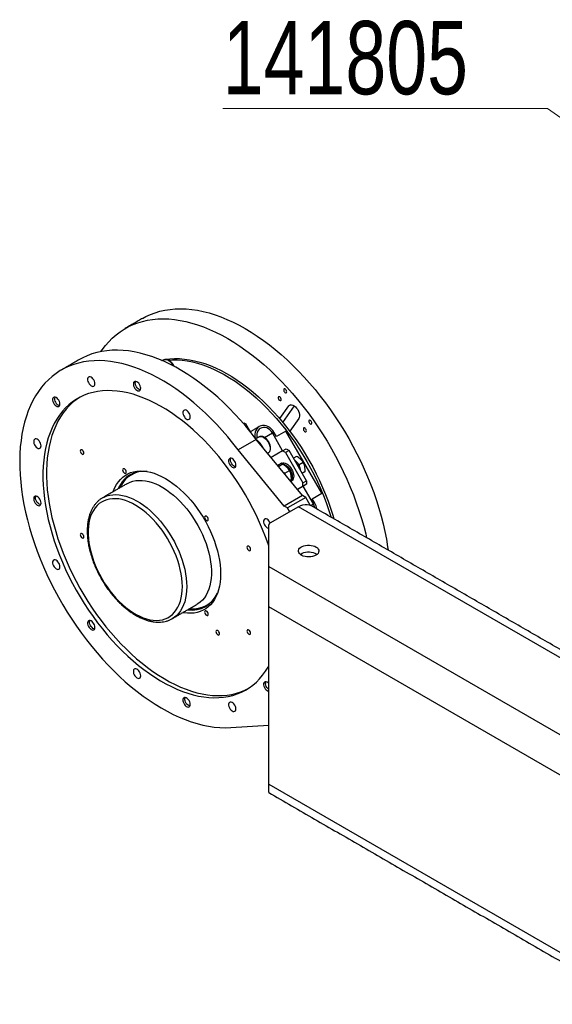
# Model space of a CAD drawing. Header units: millimetres. Extents: x 36 to 588, y 6 to 414.
# Tile 15 of 61: x 358 to 393, y 145 to 209. Entities that reach past the tile are written whole.
import ezdxf

# ---------------------------------------------------------------- set-up
doc = ezdxf.new("R2010")
doc.units = ezdxf.units.MM
doc.styles.add('SLDTEXTSTYLE1', font='TXT', dxfattribs={"width": 0.75})

# ---------------------------------------------------------------- blocks, each defined once
blk = doc.blocks.new('SW_NOTE_5')
at = {"color": 0, "linetype": 'Continuous', "lineweight": 0}
for p, q in [((-0.004, 0.445), (21.112, 0.445)), ((21.112, 0.445), (-0.004, 0.445)), ((-0.004, 0.445), (21.112, 0.445)), ((21.112, 0.445), (-0.004, 0.445)), ((-0.004, 0.445), (21.112, 0.445)), ((21.112, 0.445), (-0.004, 0.445))]:
    blk.add_line(p, q, dxfattribs=at)
at = {"color": 0, "linetype": 'Continuous', "lineweight": 0, "insert": (0, 6.139), "char_height": 4.7625, "attachment_point": 1, "style": 'SLDTEXTSTYLE1'}
blk.add_mtext('141805', dxfattribs=at)

msp = doc.modelspace()

# ---------------------------------------------------------------- linework, layer by layer
at = {"color": 7, "linetype": 'Continuous', "lineweight": 0}
msp.add_line((425.5806937, 179.7221584), (392.4578667, 202.9672705), dxfattribs=at)
at = {"color": 7, "linetype": 'Continuous', "lineweight": 30}
for p, q in [((375.7689137, 183.722577), (375.6308238, 183.6428594)), ((375.0485613, 182.8144043), (375.6308238, 183.6428594)), ((375.2544279, 182.5692217), (376.0068446, 183.6397756)), ((372.6654325, 182.5210606), (372.7153565, 182.5498812)), ((372.7153565, 182.5498812), (372.8486898, 182.4729095)), ((372.8486898, 182.4729095), (372.7541245, 182.4183181)), ((373.1674913, 181.9207292), (372.8486898, 182.4729095)), ((376.284021, 182.8302882), (375.7017585, 182.0018331)), ((374.0576077, 181.5926589), (374.5691131, 181.8880407)), ((375.2356796, 180.7335138), (374.5691131, 181.8880407)), ((374.8300607, 181.6537928), (374.663394, 181.9424679)), ((375.4428866, 182.0075696), (374.8300607, 181.6537928)), ((377.7762199, 177.9661178), (375.4428866, 182.0075696)), ((373.5214386, 181.4686569), (372.3429273, 180.7883168)), ((376.5231078, 177.8144748), (373.5214386, 181.4686569)), ((375.3445965, 177.1341347), (372.3429273, 180.7883168)), ((375.2198911, 180.7243993), (374.4825572, 180.2986071)), ((375.2198911, 180.7243993), (375.4555934, 180.8604673)), ((375.4198911, 180.6089418), (375.2198911, 180.7243993)), ((375.6555934, 180.7450098), (375.4198911, 180.6089418)), ((375.4198911, 180.6089418), (376.5532245, 178.6459509)), ((375.4555934, 180.8604673), (375.6555934, 180.7450098)), ((376.7889267, 178.7820189), (375.6555934, 180.7450098)), ((374.9757687, 179.6981796), (375.2367376, 179.8488338)), ((376.1324062, 180.3658922), (375.9389541, 180.2542147)), ((376.2670777, 179.8433847), (376.3039837, 179.8106599)), ((376.5793221, 179.9696094), (376.3039837, 179.8106599)), ((375.378107, 179.2761627), (375.6836535, 179.452551)), ((376.3039837, 179.8106599), (376.3138728, 179.7623326)), ((376.6990729, 179.3843968), (376.5056207, 179.2727192)), ((375.7049415, 178.8104969), (375.8034043, 178.8673383)), ((376.7889267, 178.5510663), (376.1982424, 178.2099606)), ((376.5532245, 178.6459509), (376.7889267, 178.7820189)), ((376.5532245, 178.4149982), (376.5532245, 178.6459509)), ((376.7889267, 178.5510663), (376.5532245, 178.4149982)), ((376.7889267, 178.7820189), (376.7889267, 178.5510663)), ((376.5532245, 178.4149982), (376.1982178, 178.2099906)), ((377.2357798, 177.2692386), (376.5690308, 178.4240817)), ((377.163394, 177.6123409), (377.7762199, 177.9661178)), ((377.1634438, 177.6122547), (377.7762199, 177.9661178)), ((376.5231078, 177.8144748), (375.3445965, 177.1341347)), ((376.7352399, 177.6920136), (375.5567286, 177.0116735)), ((376.7352399, 177.6920136), (376.5231078, 177.8144748)), ((377.0180826, 177.2021157), (376.7352399, 177.6920136)), ((377.0660391, 177.1712175), (377.2357798, 177.2692386)), ((377.3300607, 177.3236658), (377.163394, 177.6123409)), ((376.2638353, 177.0933143), (374.4091817, 176.0226455)), ((375.5567286, 177.0116735), (375.3445965, 177.1341347)), ((375.6981384, 176.7667444), (375.5567286, 177.0116735)), ((396.9129945, 165.1728085), (376.2638353, 177.0933143)), ((377.0180826, 177.2021157), (377.0121668, 177.1987006)), ((377.0180826, 177.1960484), (377.0180826, 177.2021157)), ((374.3310768, 173.201769), (374.3310768, 175.9137911)), ((374.3310768, 170.5890507), (374.3310768, 173.201769)), ((374.3310768, 173.201769), (398.6791203, 159.1459427)), ((397.8305922, 157.0230693), (374.3310768, 170.5890507)), ((374.3310768, 159.0486072), (374.3310768, 170.5890507)), ((371.8572725, 162.7389113), (374.3310768, 162.8942858)), ((374.3310768, 159.0486072), (397.8305922, 145.4826258)), ((374.3310768, 158.5073894), (374.3310768, 159.0486072))]:
    msp.add_line(p, q, dxfattribs=at)
at = {"color": 7, "linetype": 'Continuous', "lineweight": 30, "flags": 128}
for points in [[(366.1328872, 189.3334293), (366.3450401, 189.448345), (366.6385036, 189.5840618), (366.9427747, 189.699081), (367.2573196, 189.7932007), (367.5815866, 189.866256), (367.9150066, 189.9181185), (368.2569949, 189.9486974), (368.6069514, 189.957939), (368.9642623, 189.9458271), (369.3283005, 189.9123829), (369.6984276, 189.8576651), (370.0739942, 189.7817697), (370.4543414, 189.6848298), (370.8388019, 189.5670156), (371.2267013, 189.4285336), (371.6173591, 189.2696269), (372.0100898, 189.0905741), (372.4042047, 188.8916895), (372.7990121, 188.673322), (373.1938196, 188.4358546), (373.5879344, 188.1797039), (373.9806652, 187.9053193), (374.3713229, 187.6131822), (374.7592223, 187.303805), (375.1436829, 186.9777306), (375.52403, 186.635531), (375.8995966, 186.2778065), (376.2697237, 185.9051846), (376.633762, 185.5183192), (376.9910728, 185.1178888), (377.3410293, 184.704596), (377.6830176, 184.2791658), (378.0164377, 183.8423446), (378.3407046, 183.3948987), (378.6552495, 182.9376131), (378.9595206, 182.47129), (379.2529841, 181.9967476), (379.5351251, 181.5148182), (379.8054487, 181.0263474), (380.0634806, 180.5321921), (380.3087682, 180.0332193), (380.5408811, 179.5303043), (380.7594121, 179.0243293), (380.9639779, 178.5161821), (381.1542196, 178.0067542), (381.3298034, 177.4969391), (381.4904213, 176.9876313), (381.6357915, 176.4797244), (381.7656589, 175.9741093), (381.8797959, 175.4716731), (381.978002, 174.9732971), (382.0601051, 174.4798558), (382.0902287, 174.2708145)], [(363.4214542, 187.1712288), (363.5026755, 187.2901245), (363.7072412, 187.5620851), (363.9257723, 187.8157494), (364.1578852, 188.0506726), (364.4031727, 188.2664424), (364.6612047, 188.4626804), (364.9315282, 188.6390422), (365.2136693, 188.7952185), (365.5071327, 188.9309353), (365.8114038, 189.0459545), (366.1259488, 189.1400742), (366.4502157, 189.2131295), (366.7836358, 189.264992), (367.1256241, 189.295571), (367.4755806, 189.3048126), (367.8328914, 189.2927006), (368.1969297, 189.2592564), (368.5670568, 189.2045386), (368.9426233, 189.1286432), (369.3229705, 189.0317034), (369.707431, 188.9138891), (370.0953304, 188.7754071), (370.4859882, 188.6165004), (370.878719, 188.4374476), (371.2728338, 188.238563), (371.6676413, 188.0201955), (372.0624487, 187.7827281), (372.4565635, 187.5265774), (372.8492943, 187.2521928), (373.2399521, 186.9600557), (373.6278515, 186.6506785), (374.012312, 186.3246041), (374.3926592, 185.9824045), (374.7682257, 185.62468), (375.1383528, 185.2520581), (375.5023911, 184.8651927), (375.8597019, 184.4647623), (376.2096585, 184.0514695), (376.5516467, 183.6260393), (376.8850668, 183.1892181), (377.2093338, 182.7417723), (377.5238787, 182.2844866), (377.8281498, 181.8181636), (378.1216133, 181.3436211), (378.4037543, 180.8616917), (378.6740779, 180.3732209), (378.9321098, 179.8790656), (379.1773973, 179.3800928), (379.4095103, 178.8771778), (379.6280413, 178.3712028), (379.8326071, 177.8630556), (380.0228487, 177.3536277), (380.1984325, 176.8438126), (380.3590504, 176.3345049), (380.5044206, 175.8265979), (380.6342881, 175.3209828), (380.6912647, 175.0784193)], [(373.5214386, 181.4686569), (373.1852798, 181.8985995), (372.8407313, 182.3166492), (372.4884175, 182.7220483), (372.128977, 183.114062), (371.7630612, 183.4919799), (371.3913335, 183.8551168), (371.0144674, 184.2028147), (370.6331461, 184.5344434), (370.2480607, 184.8494018), (369.8599092, 185.1471191), (369.4693951, 185.4270556), (369.0772261, 185.6887039), (368.6841131, 185.93159), (368.2907686, 186.1552734), (367.8979054, 186.3593488), (367.5062358, 186.5434464), (367.1164694, 186.7072324), (366.7293128, 186.85041), (366.3454678, 186.9727197), (365.9656299, 187.0739398), (365.5904877, 187.1538868), (365.220721, 187.2124159), (364.8570001, 187.249421), (364.4999842, 187.2648349), (364.1503204, 187.2586298), (363.8086424, 187.2308169), (363.4755695, 187.1814466), (363.1517054, 187.1106084), (362.8376372, 187.0184307), (362.5339339, 186.9050805), (362.2411462, 186.7707633), (362.023569, 186.6532586)], [(372.3429273, 180.7883168), (372.0067685, 181.2182595), (371.66222, 181.6363092), (371.3099062, 182.0417082), (370.9504657, 182.433722), (370.5845499, 182.8116398), (370.2128222, 183.1747767), (369.8359561, 183.5224746), (369.4546348, 183.8541033), (369.0695494, 184.1690617), (368.6813979, 184.466779), (368.2908838, 184.7467155), (367.8987148, 185.0083639), (367.5056018, 185.2512499), (367.1122573, 185.4749333), (366.7193941, 185.6790088), (366.3277245, 185.8631063), (365.9379581, 186.0268923), (365.5508015, 186.1700699), (365.1669565, 186.2923796), (364.7871186, 186.3935997), (364.4119764, 186.4735467), (364.0422097, 186.5320758), (363.6784888, 186.5690809), (363.3214729, 186.5844948), (362.9718091, 186.5782897), (362.6301311, 186.5504768), (362.2970582, 186.5011065), (361.9731941, 186.4302683), (361.6591259, 186.3380906), (361.3554226, 186.2247404), (361.0626349, 186.0904232), (360.7812933, 185.9353825), (360.5119077, 185.7598992), (360.2549666, 185.5642915), (360.0109354, 185.3489137), (359.7802566, 185.1141564), (359.5633482, 184.860445), (359.3606033, 184.5882393), (359.1723895, 184.2980328), (358.9990479, 183.9903513), (358.8408926, 183.6657526), (358.6982103, 183.324825), (358.5712596, 182.9681863), (358.4602706, 182.5964831), (358.3654445, 182.210389), (358.2869531, 181.8106038), (358.2249387, 181.3978521), (358.1795137, 180.9728819), (358.1507604, 180.5364636), (358.1387309, 180.0893881), (358.1434471, 179.6324658), (358.1649004, 179.1665247), (358.2030519, 178.6924095), (358.2578325, 178.2109794), (358.3291428, 177.7231069), (358.4168537, 177.2296765), (358.5208061, 176.7315823), (358.6408117, 176.2297271), (358.7766529, 175.7250207), (358.9280835, 175.2183776), (359.0948291, 174.7107163), (359.2765874, 174.2029567), (359.4730291, 173.6960193), (359.683798, 173.1908228), (359.9085122, 172.6882829), (360.1467643, 172.1893104), (360.3981226, 171.6948097), (360.6621314, 171.2056771), (360.9383123, 170.722799), (361.2261647, 170.2470508), (361.5251669, 169.7792946), (361.8347769, 169.3203783), (362.1544335, 168.8711337), (362.4835575, 168.4323749), (362.8215522, 168.0048973), (363.1678051, 167.5894756), (363.5216886, 167.1868627), (363.8825613, 166.7977884), (364.2497691, 166.4229578), (364.6226465, 166.0630504), (365.0005176, 165.7187185), (365.3826976, 165.3905861), (365.7684938, 165.079248), (366.1572069, 164.7852684), (366.5481324, 164.5091802), (366.9405617, 164.2514838), (367.3337836, 164.0126463), (367.7270855, 163.7931006), (368.1197543, 163.5932445), (368.5110785, 163.4134403), (368.9003488, 163.2540139), (369.2868596, 163.1152542), (369.6699104, 162.9974128), (370.048807, 162.9007032), (370.4228625, 162.8253007), (370.791399, 162.771342), (371.1537486, 162.7389249), (371.5092546, 162.7281081), (371.8572725, 162.7389113)], [(367.36642, 186.6044424), (367.6067584, 186.6548787), (367.9048193, 186.696256), (368.2112765, 186.7162939), (368.5254463, 186.7149477), (368.8466275, 186.6922204), (369.1741035, 186.6481627), (369.5071435, 186.5828729), (369.8450045, 186.4964967), (370.1869325, 186.3892269), (370.5321645, 186.2613027), (370.8799302, 186.1130097), (371.2294536, 185.9446788), (371.5799548, 185.7566855), (371.9306517, 185.5494494), (372.2807616, 185.3234329), (372.6295035, 185.0791402), (372.976099, 184.8171166), (373.3197749, 184.5379467), (373.6597642, 184.2422534), (373.9953083, 183.9306966), (374.3256585, 183.6039714), (374.6500776, 183.2628069), (374.9678418, 182.9079644), (375.2782418, 182.5402356), (375.5805853, 182.1604412), (375.8741974, 181.7694285), (376.158423, 181.3680701), (376.432628, 180.9572616), (376.6962004, 180.5379196), (376.9485521, 180.1109798), (377.1891201, 179.677395), (377.4173674, 179.2381327), (377.6327849, 178.7941729), (377.8348918, 178.3465064), (378.0232372, 177.896132), (378.1974007, 177.4440547), (378.3569938, 176.9912833), (378.5016604, 176.5388281), (378.5714005, 176.3021908)], [(367.509653, 186.6268836), (367.5173247, 186.6310914), (367.5852082, 186.652581), (367.6622795, 186.6517448), (367.7453833, 186.6286171), (367.8311173, 186.5841448), (367.9159715, 186.5201485), (367.9964721, 186.4392483), (368.0693232, 186.3447562), (368.1315425, 186.2405407), (368.1317018, 186.2402342)], [(367.816647, 186.6196824), (368.0698552, 186.6346531), (368.3840249, 186.6333069), (368.7052061, 186.6105796), (369.0326821, 186.5665219), (369.3657222, 186.5012321), (369.7035832, 186.4148559), (370.0455111, 186.3075861), (370.3907432, 186.1796619), (370.7385089, 186.0313689), (371.0880323, 185.863038), (371.4385335, 185.6750447), (371.7892303, 185.4678086), (372.1393403, 185.2417921), (372.4880821, 184.9974994), (372.8346777, 184.7354758), (373.1783536, 184.4563059), (373.5183429, 184.1606126), (373.853887, 183.8490558), (374.1842372, 183.5223306), (374.5086563, 183.1811661), (374.8264204, 182.8263236), (375.1368205, 182.4585948), (375.4391639, 182.0788003), (375.732776, 181.6877877), (376.0170017, 181.2864293), (376.2912066, 180.8756207), (376.554779, 180.4562788), (376.8071307, 180.029339), (377.0476987, 179.5957542), (377.2759461, 179.1564919), (377.4913635, 178.7125321), (377.6934705, 178.2648655), (377.8818158, 177.8144912), (378.0559794, 177.3624139), (378.2155725, 176.9096425), (378.360239, 176.4571873), (378.3723381, 176.4171071)], [(363.0350558, 185.0844311), (363.0261406, 185.1644798), (363.0000559, 185.2488851), (362.9587364, 185.3313869), (362.9052467, 185.4058665), (362.8435537, 185.4668001), (362.7782329, 185.5096685), (362.714129, 185.5312924), (362.6559962, 185.530068), (362.6081459, 185.5060861), (362.574127, 185.4611253), (362.5564625, 185.3985203), (362.5564625, 185.3229141), (362.574127, 185.239914), (362.6081459, 185.1556759), (362.6559962, 185.0764473), (362.714129, 185.0081041), (362.7782329, 184.9557151), (362.8435537, 184.9231658), (362.9052467, 184.9128702), (362.9587364, 184.9255919), (363.0000559, 184.9603872), (363.0261406, 185.0146758), (363.0350558, 185.0844311)], [(366.0088634, 184.7901158), (365.9999481, 184.8701645), (365.9738634, 184.9545698), (365.932544, 185.0370716), (365.8790542, 185.1115512), (365.8173612, 185.1724848), (365.7520405, 185.2153532), (365.6879366, 185.2369771), (365.6298037, 185.2357527), (365.5819534, 185.2117708), (365.5479345, 185.16681), (365.53027, 185.104205), (365.53027, 185.0285988), (365.5479345, 184.9455987), (365.5819534, 184.8613606), (365.6298037, 184.782132), (365.6879366, 184.7137888), (365.7520405, 184.6613999), (365.8173612, 184.6288506), (365.8790542, 184.6185549), (365.932544, 184.6312766), (365.9738634, 184.666072), (365.9999481, 184.7203605), (366.0088634, 184.7901158)], [(365.6505959, 185.1330072), (365.6593364, 185.2013948), (365.6745262, 185.2386878)], [(365.989744, 184.6926553), (365.9652301, 184.694908), (365.9023831, 184.7161079), (365.8383432, 184.7581357), (365.7778598, 184.8178745), (365.7254189, 184.8908937), (365.6849096, 184.9717779), (365.6593364, 185.0545281), (365.6505959, 185.1330072)], [(374.3310768, 174.5451725), (374.2865646, 174.674897), (374.1176552, 175.1392426), (373.9341489, 175.6025428), (373.7364432, 176.0637942), (373.5249661, 176.5219978), (373.3001759, 176.9761613), (373.0625592, 177.425301), (372.8126307, 177.8684442), (372.5509317, 178.3046311), (372.278029, 178.7329171), (371.9945136, 179.1523745), (371.7009996, 179.5620951), (371.3981226, 179.9611913), (371.0865386, 180.3487988), (370.7669224, 180.7240781), (370.4399663, 181.0862166), (370.1063784, 181.4344298), (369.7668811, 181.7679636), (369.4222097, 182.0860957), (369.0731107, 182.388137), (368.7203401, 182.6734334), (368.3646621, 182.9413671), (368.0068468, 183.1913576), (367.6476693, 183.4228637), (367.2879075, 183.6353838), (366.9283405, 183.8284578), (366.569747, 184.0016675), (366.2129037, 184.1546378), (365.8585835, 184.2870373), (365.5075537, 184.3985792), (365.1605745, 184.4890222), (364.8183975, 184.5581701), (364.4817638, 184.6058734), (364.1514023, 184.6320286), (363.8280286, 184.6365791), (363.5123431, 184.6195152), (363.2050294, 184.5808736), (362.9067531, 184.5207382), (362.6181602, 184.4392391), (362.3398758, 184.3365529), (362.0725026, 184.212902), (361.8166196, 184.0685541), (361.572781, 183.9038219), (361.3415148, 183.7190622), (361.1233221, 183.5146751), (360.9186753, 183.2911032), (360.7280177, 183.0488308), (360.5517621, 182.7883826), (360.3902904, 182.5103227), (360.2439522, 182.2152532), (360.1130644, 181.9038133), (359.9979105, 181.5766774), (359.89874, 181.234554), (359.8157676, 180.8781841), (359.749173, 180.5083395), (359.6991005, 180.1258213), (359.6656584, 179.7314578), (359.6489192, 179.3261032), (359.6489192, 178.9106354), (359.6656584, 178.4859542), (359.6991005, 178.0529793), (359.749173, 177.6126485), (359.8157676, 177.1659155), (359.89874, 176.7137477), (359.9979105, 176.2571245), (360.1130644, 175.7970348), (360.2439522, 175.334475), (360.3902904, 174.870447), (360.5517621, 174.4059558), (360.7280177, 173.9420073), (360.9186753, 173.4796063), (361.1233221, 173.0197543), (361.3415148, 172.5634472), (361.572781, 172.1116733), (361.8166196, 171.665411), (362.0725026, 171.2256269), (362.3398758, 170.7932734), (362.6181602, 170.3692868), (362.9067531, 169.9545856), (363.2050294, 169.5500677), (363.5123431, 169.1566093), (363.8280286, 168.7750625), (364.1514023, 168.4062538), (364.4817638, 168.0509818), (364.8183975, 167.7100159), (365.1605745, 167.3840947), (365.5075537, 167.0739241), (365.8585835, 166.7801756), (366.2129037, 166.5034857), (366.569747, 166.2444535), (366.9283405, 166.00364), (367.2879075, 165.7815667), (367.6476693, 165.5787147), (368.0068468, 165.3955233), (368.3646621, 165.2323891), (368.7203401, 165.0896656), (369.0731107, 164.9676619), (369.4222097, 164.8666421), (369.7668811, 164.786825), (370.1063784, 164.7283836), (370.4399663, 164.6914443), (370.7669224, 164.6760873), (371.0865386, 164.6823457), (371.3981226, 164.710206), (371.7009996, 164.7596079), (371.9945136, 164.8304443), (372.278029, 164.9225619), (372.5509317, 165.0357611), (372.8126307, 165.1697968), (373.0625592, 165.3243787), (373.3001759, 165.499172), (373.5249661, 165.6937981), (373.7364432, 165.9078355), (373.9341489, 166.1408207), (374.1176552, 166.3922491), (374.2865646, 166.6615761), (374.3310768, 166.7399079)], [(375.4859304, 184.514536), (375.4983463, 184.5496052), (375.4958201, 184.5955718), (375.4787363, 184.645438), (375.4496958, 184.691612), (375.4131197, 184.7270643), (375.3745765, 184.7463976), (375.339934, 184.7466686), (375.3144662, 184.727836), (375.3020503, 184.6927668), (375.3045765, 184.6468002), (375.3216603, 184.596934), (375.3507008, 184.55076), (375.3872769, 184.5153077), (375.4258201, 184.4959744), (375.4604626, 184.4957034), (375.4859304, 184.514536)], [(362.0307589, 184.1911814), (361.8084832, 184.0398899), (361.5772171, 183.8551302), (361.3590244, 183.6507431), (361.1543776, 183.4271712), (360.96372, 183.1848989), (360.7874644, 182.9244507), (360.6259927, 182.6463907), (360.4796544, 182.3513212), (360.3487667, 182.0398813), (360.2336128, 181.7127454), (360.1344423, 181.370622), (360.0514699, 181.0142521), (359.9848753, 180.6444076), (359.9348027, 180.2618893), (359.9013607, 179.8675259), (359.8846215, 179.4621713), (359.8846215, 179.0467034), (359.9013607, 178.6220222), (359.9348027, 178.1890474), (359.9848753, 177.7487166), (360.0514699, 177.3019835), (360.1344423, 176.8498157), (360.2336128, 176.3931925), (360.3487667, 175.9331028), (360.4796544, 175.4705431), (360.6259927, 175.0065151), (360.7874644, 174.5420238), (360.96372, 174.0780753), (361.1543776, 173.6156743), (361.3590244, 173.1558223), (361.5772171, 172.6995152), (361.8084832, 172.2477413), (362.0523218, 171.801479), (362.3082049, 171.3616949), (362.5755781, 170.9293414), (362.8538625, 170.5053549), (363.1424553, 170.0906536), (363.4407316, 169.6861357), (363.7480453, 169.2926773), (364.0637309, 168.9111306), (364.3871045, 168.5423218), (364.717466, 168.1870498), (365.0540998, 167.846084), (365.3962768, 167.5201628), (365.743256, 167.2099921), (366.0942858, 166.9162437), (366.448606, 166.6395537), (366.8054493, 166.3805215), (367.1640427, 166.139708), (367.5236097, 165.9176347), (367.8833716, 165.7147827), (368.2425491, 165.5315913), (368.6003643, 165.3684572), (368.9560424, 165.2257336), (369.3088129, 165.1037299), (369.6579119, 165.0027101), (370.0025833, 164.922893), (370.3420806, 164.8644516), (370.6756686, 164.8275123), (371.0026247, 164.8121553), (371.3222408, 164.8184137), (371.6338248, 164.846274), (371.9367018, 164.8956759), (372.2302158, 164.9665123), (372.5137312, 165.0586299), (372.7866339, 165.1718291), (372.9606635, 165.25798)], [(360.7590021, 183.7700661), (360.7500868, 183.8501148), (360.7240021, 183.9345201), (360.6826827, 184.0170219), (360.6291929, 184.0915015), (360.5674999, 184.1524351), (360.5021792, 184.1953035), (360.4380753, 184.2169274), (360.3799424, 184.2157029), (360.3320921, 184.1917211), (360.2980732, 184.1467603), (360.2804087, 184.0841553), (360.2804087, 184.0085491), (360.2980732, 183.925549), (360.3320921, 183.8413109), (360.3799424, 183.7620822), (360.4380753, 183.6937391), (360.5021792, 183.6413501), (360.5674999, 183.6088008), (360.6291929, 183.5985052), (360.6826827, 183.6112269), (360.7240021, 183.6460222), (360.7500868, 183.7003108), (360.7590021, 183.7700661)], [(375.1323771, 184.011493), (375.144793, 184.0465621), (375.1422667, 184.0925287), (375.1251829, 184.1423949), (375.0961424, 184.188569), (375.0595664, 184.2240213), (375.0210231, 184.2433546), (374.9863806, 184.2436255), (374.9609128, 184.2247929), (374.9484969, 184.1897238), (374.9510231, 184.1437571), (374.9681069, 184.093891), (374.9971474, 184.0477169), (375.0337235, 184.0122646), (375.0722667, 183.9929313), (375.1069092, 183.9926603), (375.1323771, 184.011493)], [(375.6308238, 183.6428594), (375.6809712, 183.692373), (375.7449811, 183.719031), (375.8196437, 183.7214965), (375.901215, 183.699646), (375.9856049, 183.6545751), (376.0685815, 183.5885439), (376.1459842, 183.5048634), (376.2139316, 183.4077298), (376.2690166, 183.3020137), (376.3084769, 183.1930161), (376.3303339, 183.0862028), (376.3334915, 182.9869296), (376.3177915, 182.9001747), (376.284021, 182.8302882)], [(369.2276895, 182.9319271), (369.2187742, 183.0119758), (369.1926895, 183.096381), (369.1513701, 183.1788828), (369.0978803, 183.2533625), (369.0361873, 183.314296), (368.9708666, 183.3571645), (368.9067627, 183.3787883), (368.8486298, 183.3775639), (368.8007795, 183.353582), (368.7667606, 183.3086213), (368.7490961, 183.2460163), (368.7490961, 183.17041), (368.7667606, 183.08741), (368.8007795, 183.0031719), (368.8486298, 182.9239432), (368.9067627, 182.8556001), (368.9708666, 182.8032111), (369.0361873, 182.7706618), (369.0978803, 182.7603662), (369.1513701, 182.7730878), (369.1926895, 182.8078832), (369.2187742, 182.8621717), (369.2276895, 182.9319271)], [(377.1189236, 182.4831081), (377.1313395, 182.5181772), (377.1288132, 182.5641438), (377.1117294, 182.61401), (377.0826889, 182.6601841), (377.0461129, 182.6956364), (377.0075697, 182.7149697), (376.9729272, 182.7152406), (376.9474593, 182.696408), (376.9350434, 182.6613389), (376.9375697, 182.6153722), (376.9546535, 182.565506), (376.983694, 182.519332), (377.02027, 182.4838797), (377.0588132, 182.4645464), (377.0934558, 182.4642754), (377.1189236, 182.4831081)], [(374.663394, 181.9424679), (374.5869668, 182.0554106), (374.4960319, 182.1552059), (374.3933521, 182.2388215), (374.2820475, 182.3037168), (374.1654999, 182.34792), (374.0472506, 182.370088), (373.9308925, 182.3695472), (373.8199611, 182.3463141), (373.7178271, 182.3010946), (373.6275936, 182.2352627), (373.5520024, 182.1508186), (373.4933503, 182.0503281), (373.4534194, 181.9368447), (373.433423, 181.8138163), (373.4339686, 181.6849812), (373.4546487, 181.555896)], [(374.5691131, 181.8880407), (374.4968773, 181.992762), (374.4097546, 182.0832623), (374.311093, 182.1560638), (374.204684, 182.2083687), (374.094617, 182.238167), (373.9851216, 182.2443135), (373.8804058, 182.2265721), (373.7844937, 182.1856246), (373.7010712, 182.1230445), (373.6333441, 182.0412367), (373.5839152, 181.9433451), (373.554684, 181.8331316), (373.5467738, 181.7148317), (373.5604886, 181.5929915), (373.5696543, 181.552958)], [(376.7653702, 181.980065), (376.7777861, 182.0151341), (376.7752599, 182.0611008), (376.7581761, 182.110967), (376.7291356, 182.157141), (376.6925595, 182.1925933), (376.6540163, 182.2119266), (376.6193738, 182.2121976), (376.5939059, 182.1933649), (376.58149, 182.1582958), (376.5840163, 182.1123292), (376.6011001, 182.062463), (376.6301406, 182.0162889), (376.6667166, 181.9808366), (376.7052599, 181.9615033), (376.7399024, 181.9612324), (376.7653702, 181.980065)], [(359.5272107, 181.047121), (359.5182954, 181.1271697), (359.4922107, 181.2115749), (359.4508913, 181.2940767), (359.3974015, 181.3685563), (359.3357085, 181.4294899), (359.2703878, 181.4723583), (359.2062838, 181.4939822), (359.148151, 181.4927578), (359.1003007, 181.4687759), (359.0662818, 181.4238152), (359.0486173, 181.3612102), (359.0486173, 181.2856039), (359.0662818, 181.2026039), (359.1003007, 181.1183658), (359.148151, 181.0391371), (359.2062838, 180.970794), (359.2703878, 180.918405), (359.3357085, 180.8858557), (359.3974015, 180.8755601), (359.4508913, 180.8882817), (359.4922107, 180.9230771), (359.5182954, 180.9773656), (359.5272107, 181.047121)], [(373.7022623, 181.6295109), (373.7687929, 181.6537479), (373.8448817, 181.6557194), (373.9274137, 181.6353449), (374.0130101, 181.5934584), (374.0981664, 181.5317748), (374.1793964, 181.4528194), (374.2533745, 181.3598247), (374.317072, 181.2565979), (374.3678812, 181.147365), (374.4037219, 181.0365982), (374.4231268, 180.9288321), (374.4253015, 180.8284789), (374.4101569, 180.7396468), (374.378313, 180.6659728), (374.3310736, 180.6104731), (374.3022379, 180.5902664)], [(362.3102615, 180.5759479), (362.3012906, 180.6332061), (362.2757437, 180.6921048), (362.2375101, 180.7436773), (362.1924104, 180.780072), (362.1473107, 180.7957483), (362.1090771, 180.7883194), (362.0835301, 180.7589165), (362.0745593, 180.7120159), (362.0835301, 180.6547577), (362.1090771, 180.5958589), (362.1473107, 180.5442865), (362.1924104, 180.5078917), (362.2375101, 180.4922155), (362.2757437, 180.4996443), (362.3012906, 180.5290472), (362.3102615, 180.5759479)], [(372.201497, 179.7927573), (372.1925817, 179.872806), (372.1664971, 179.9572112), (372.1251776, 180.039713), (372.0716879, 180.1141926), (372.0099949, 180.1751262), (371.9446741, 180.2179946), (371.8805702, 180.2396185), (371.8224374, 180.2383941), (371.7745871, 180.2144122), (371.7405682, 180.1694515), (371.7229037, 180.1068464), (371.7229037, 180.0312402), (371.7405682, 179.9482402), (371.7745871, 179.864002), (371.8224374, 179.7847734), (371.8805702, 179.7164302), (371.9446741, 179.6640413), (372.0099949, 179.631492), (372.0716879, 179.6211964), (372.1251776, 179.633918), (372.1664971, 179.6687134), (372.1925817, 179.7230019), (372.201497, 179.7927573)], [(372.1823771, 179.6952967), (372.1654002, 179.6964601), (372.1030357, 179.7149125), (372.0388836, 179.7544774), (371.9777016, 179.8122205), (371.9240275, 179.8838592), (371.8818418, 179.9640805), (371.8542735, 180.0469347), (371.843367, 180.1262768), (371.8499313, 180.1962225), (371.8671595, 180.2413287)], [(374.9504162, 179.7290435), (374.968254, 179.76692), (375.0148981, 179.8283606), (375.0751818, 179.8701369), (375.146926, 179.8907387), (375.2275379, 179.8894217), (375.3141039, 179.8662333), (375.4034953, 179.8220116), (375.4924811, 179.7583549), (375.5778454, 179.677564), (375.6565027, 179.5825589), (375.7256102, 179.4767732)], [(375.1532516, 179.9160745), (375.1694627, 179.9245641), (375.2412069, 179.945166), (375.3218188, 179.9438489), (375.4083848, 179.9206605), (375.4977762, 179.8764388), (375.5867621, 179.8127821), (375.6721263, 179.7319912), (375.7507836, 179.6369861), (375.8198911, 179.5312004)], [(364.2156171, 178.0655234), (364.2377483, 178.1268746), (364.327493, 178.3378634), (364.4325588, 178.5323226), (364.5524559, 178.7093455), (364.6866253, 178.8681069), (364.8344414, 179.0078664), (364.9952151, 179.1279724), (365.1681967, 179.2278651), (365.3525798, 179.3070785), (365.5475046, 179.3652434), (365.7520623, 179.4020887), (365.9652992, 179.4174424), (366.186221, 179.411233), (366.4137978, 179.3834896), (366.6469684, 179.3343413), (366.8846457, 179.2640174), (367.1257216, 179.1728458), (367.369072, 179.0612515), (367.6135624, 178.9297549), (367.8580527, 178.778969), (368.1014031, 178.6095968), (368.342479, 178.4224282), (368.5801564, 178.2183357), (368.813327, 177.9982708), (369.0409038, 177.7632598), (369.2618256, 177.5143982), (369.4750625, 177.2528464), (369.6796202, 176.9798239), (369.874545, 176.6966036), (370.058928, 176.404506), (370.2319097, 176.104893), (370.3926833, 175.7991616), (370.5404995, 175.4887372), (370.6746689, 175.1750672), (370.794566, 174.859614), (370.8996318, 174.5438484), (370.9893764, 174.2292427), (371.0633815, 173.9172636), (371.1213018, 173.6093659), (371.1628675, 173.306985), (371.1878847, 173.0115308), (371.1962367, 172.7243809), (371.1878847, 172.446874), (371.1628675, 172.180304), (371.1213018, 171.9259138), (371.0633815, 171.6848895), (370.9893764, 171.4583549), (370.8996318, 171.2473661), (370.794566, 171.0529069), (370.6746689, 170.875884), (370.5404995, 170.7171226), (370.3926833, 170.5773631), (370.2319097, 170.4572571), (370.058928, 170.3573644), (369.874545, 170.278151), (369.6796202, 170.219986), (369.4750625, 170.1831408), (369.2618256, 170.1677871), (369.0409038, 170.1739964), (368.813327, 170.2017399), (368.7485821, 170.213347)], [(366.4352609, 179.3798191), (366.428016, 179.3805049), (366.2092809, 179.3904658), (365.9980161, 179.3789651), (365.7952284, 179.3460576), (365.601884, 179.2919001), (365.4189043, 179.2167507), (365.2471614, 179.1209676), (365.0874737, 179.0050071), (364.9406021, 178.8694218), (364.8072466, 178.714858), (364.6880427, 178.5420522), (364.5835584, 178.3518278), (364.5373322, 178.2512455)], [(365.0647468, 179.3433829), (365.055776, 179.4006411), (365.0302291, 179.4595398), (364.9919954, 179.5111123), (364.9468957, 179.547507), (364.901796, 179.5631833), (364.8635624, 179.5557545), (364.8380155, 179.5263516), (364.8290446, 179.4794509), (364.8380155, 179.4221927), (364.8635624, 179.3632939), (364.901796, 179.3117215), (364.9468957, 179.2753267), (364.9919954, 179.2596505), (365.0302291, 179.2670793), (365.055776, 179.2964822), (365.0647468, 179.3433829)], [(375.7256102, 179.4767732), (375.7826702, 179.3640304), (375.8256204, 179.2484052), (375.8529084, 179.1340767), (375.8635479, 179.025177), (375.8571545, 178.925642), (375.8339592, 178.8390691), (375.7948004, 178.7685874), (375.7657277, 178.7364968)], [(375.8198911, 179.5312004), (375.8769511, 179.4184576), (375.9199013, 179.3028324), (375.9471893, 179.1885039), (375.9578288, 179.0796042), (375.9514354, 178.9800692), (375.9282401, 178.8934963), (375.8890813, 178.8230146), (375.8353742, 178.7711714), (375.8198641, 178.7613427)], [(365.1302338, 178.5935203), (365.1474089, 178.6032862), (365.318073, 178.6853127), (365.4995742, 178.7463919), (365.6909662, 178.7862052), (365.8912511, 178.8045452), (366.0993849, 178.8013162), (366.3142824, 178.776535), (366.5348232, 178.7303309), (366.7598575, 178.6629447), (366.988212, 178.5747278), (367.2186964, 178.46614), (367.4501088, 178.3377475), (367.6812429, 178.1902197), (367.9108936, 178.0243257), (368.1378636, 177.8409304), (368.3609696, 177.64099), (368.5790484, 177.4255468), (368.7909631, 177.1957241), (368.9956089, 176.95272), (369.1919187, 176.6978015), (369.3788692, 176.4322976), (369.5554857, 176.1575925), (369.7208474, 175.8751184), (369.8740921, 175.586348), (370.0144209, 175.2927868), (370.1411022, 174.9959653), (370.2534756, 174.6974309), (370.3509551, 174.3987402), (370.4330327, 174.1014503), (370.4992802, 173.8071111), (370.5493525, 173.5172573), (370.5829883, 173.2334), (370.6000124, 172.957019), (370.600336, 172.6895553), (370.5839574, 172.4324034)], [(359.5272107, 177.3301394), (359.5182954, 177.4101881), (359.4922107, 177.4945934), (359.4508913, 177.5770952), (359.3974015, 177.6515748), (359.3357085, 177.7125084), (359.2703878, 177.7553768), (359.2062838, 177.7770006), (359.148151, 177.7757762), (359.1003007, 177.7517944), (359.0662818, 177.7068336), (359.0486173, 177.6442286), (359.0486173, 177.5686224), (359.0662818, 177.4856223), (359.1003007, 177.4013842), (359.148151, 177.3221555), (359.2062838, 177.2538124), (359.2703878, 177.2014234), (359.3357085, 177.1688741), (359.3974015, 177.1585785), (359.4508913, 177.1713001), (359.4922107, 177.2060955), (359.5182954, 177.2603841), (359.5272107, 177.3301394)], [(359.4046455, 177.2647825), (359.3410538, 177.3115864), (359.2821784, 177.3751055), (359.2323858, 177.4506287), (359.1953689, 177.532555), (359.1738732, 177.6148081), (359.1694927, 177.6912878), (359.1825525, 177.756322), (359.1928732, 177.7787109)], [(362.6058921, 175.7969534), (362.5900598, 175.5452389), (362.5909536, 175.2832307), (362.6085686, 175.01236), (362.6428086, 174.7341059), (362.6934866, 174.4499884), (362.7603258, 174.1615592), (362.8429612, 173.8703934), (362.9409414, 173.5780815), (363.0537314, 173.2862199), (363.180715, 172.9964026), (363.3211987, 172.7102125), (363.4744153, 172.4292128), (363.639528, 172.154938), (363.8156349, 171.8888863), (364.0017742, 171.6325107), (364.1969294, 171.3872114), (364.4000345, 171.1543282), (364.6099802, 170.9351329), (364.8256199, 170.7308229), (365.0457758, 170.5425139), (365.2692456, 170.3712344), (365.4948086, 170.2179198), (365.7212331, 170.0834077), (365.9472822, 169.9684325), (366.1717215, 169.8736222), (366.393325, 169.7994948), (366.6108826, 169.7464549), (366.8232059, 169.7147924), (367.0291353, 169.7046801), (367.2275461, 169.7161733), (367.4173546, 169.7492092), (367.5975243, 169.8036074), (367.767071, 169.8790707), (367.9250687, 169.9751871), (368.0706546, 170.0914315), (368.2030335, 170.2271691), (368.3214823, 170.3816585), (368.4253542, 170.5540559), (368.5140818, 170.7434199), (368.5871806, 170.948716), (368.6442513, 171.1688232), (368.6849821, 171.4025392), (368.7091507, 171.6485875), (368.7166251, 171.9056244), (368.7073644, 172.1722459), (368.6814191, 172.4469959), (368.6389311, 172.7283739), (368.5801323, 173.0148429), (368.5053439, 173.3048384), (368.4149744, 173.5967766), (368.3095173, 173.889063), (368.1895486, 174.1801013), (368.0557236, 174.4683018), (367.908773, 174.7520905), (367.7494996, 175.0299175), (367.5787732, 175.3002653), (367.3975263, 175.5616575), (367.2067488, 175.8126664), (367.0074826, 176.0519211), (366.8008161, 176.2781148), (366.5878779, 176.4900121), (366.3698312, 176.6864558), (366.1478668, 176.866373), (365.9231969, 177.0287809), (365.6970487, 177.1727926), (365.4706573, 177.2976215), (365.2452592, 177.4025859), (365.0220853, 177.4871125), (364.8023547, 177.5507396), (364.5872674, 177.5931197), (364.3779982, 177.6140214), (364.1756899, 177.6133305), (363.9814476, 177.5910507), (363.796332, 177.5473038), (363.6213544, 177.4823287), (363.4574702, 177.3964802), (363.3055747, 177.2902272), (363.1664973, 177.1641501), (363.0409978, 177.0189375), (362.9297614, 176.8553823), (362.8333958, 176.674378), (362.7524274, 176.4769131), (362.6872982, 176.2640661), (362.638364, 176.0369995), (362.6058921, 175.7969534)], [(363.5292765, 177.6693056), (363.628554, 177.7216311), (363.8047514, 177.7932307), (363.9913197, 177.8437098), (364.1872859, 177.8728055), (364.3916285, 177.8803659), (364.6032821, 177.8663517), (364.8211432, 177.8308359), (365.0440761, 177.7740037), (365.2709184, 177.6961513), (365.5004875, 177.5976848), (365.7315866, 177.4791174), (365.9630107, 177.3410672), (366.1935534, 177.1842541), (366.4220126, 177.0094955), (366.6471975, 176.8177026), (366.8679338, 176.6098753), (367.0830708, 176.3870972), (367.2914869, 176.1505295), (367.4920955, 175.9014059), (367.6838507, 175.6410249), (367.8657527, 175.3707442), (368.0368533, 175.0919729), (368.1962604, 174.8061643), (368.343143, 174.5148086), (368.4767351, 174.2194247), (368.5963404, 173.9215525), (368.7013353, 173.6227452), (368.7911724, 173.3245605), (368.8653834, 173.028553), (368.9235812, 172.736266), (368.9654625, 172.4492232), (368.990809, 172.1689214), (368.9994885, 171.8968217), (368.9914558, 171.6343427), (368.9667527, 171.3828531), (368.925508, 171.1436638), (368.8679368, 170.9180219), (368.7943392, 170.7071038), (368.705099, 170.5120092), (368.6006812, 170.3337551), (368.4816305, 170.1732709), (368.3485673, 170.0313932), (368.2021856, 169.9088619), (368.0659247, 169.8192728)], [(359.5080907, 177.2326789), (359.4682372, 177.238165), (359.4046455, 177.2647825)], [(376.2638353, 177.0933143), (376.4115089, 177.1673874), (376.5566557, 177.2178392), (376.6967922, 177.2438063), (376.8295208, 177.2448444), (376.9525703, 177.2209359), (377.0637703, 177.1725272)], [(370.3980802, 176.2645151), (370.3891093, 176.3217733), (370.3635624, 176.380672), (370.3253287, 176.4322445), (370.2802291, 176.4686392), (370.2351294, 176.4843155), (370.1968957, 176.4768867), (370.1713488, 176.4474838), (370.1623779, 176.4005831), (370.1713488, 176.3433249), (370.1968957, 176.2844261), (370.2351294, 176.2328537), (370.2802291, 176.196459), (370.3253287, 176.1807827), (370.3635624, 176.1882115), (370.3891093, 176.2176144), (370.3980802, 176.2645151)], [(374.433299, 176.0365682), (374.4012314, 176.0974723), (374.3477416, 176.1719519), (374.2860486, 176.2328855), (374.2207279, 176.2757539), (374.156624, 176.2973778), (374.0984911, 176.2961534), (374.0506408, 176.2721715), (374.0166219, 176.2272107), (373.9989574, 176.1646057), (373.9989574, 176.0889995), (374.0166219, 176.0059994), (374.0506408, 175.9217613), (374.0984911, 175.8425327), (374.156624, 175.7741895), (374.2207279, 175.7218006), (374.2860486, 175.6892513), (374.3310768, 175.6795221)], [(362.3102615, 175.1323425), (362.3012906, 175.1896007), (362.2757437, 175.2484994), (362.2375101, 175.3000719), (362.1924104, 175.3364666), (362.1473107, 175.3521428), (362.1090771, 175.344714), (362.0835301, 175.3153111), (362.0745593, 175.2684105), (362.0835301, 175.2111523), (362.1090771, 175.1522535), (362.1473107, 175.1006811), (362.1924104, 175.0642863), (362.2375101, 175.0486101), (362.2757437, 175.0560389), (362.3012906, 175.0854418), (362.3102615, 175.1323425)], [(373.1525655, 174.316819), (373.1435946, 174.3740772), (373.1180477, 174.432976), (373.079814, 174.4845484), (373.0347144, 174.5209432), (372.9896147, 174.5366194), (372.951381, 174.5291906), (372.9258341, 174.4997877), (372.9168632, 174.452887), (372.9258341, 174.3956288), (372.951381, 174.3367301), (372.9896147, 174.2851576), (373.0347144, 174.2487629), (373.079814, 174.2330866), (373.1180477, 174.2405155), (373.1435946, 174.2699184), (373.1525655, 174.316819)], [(377.3952062, 173.9365363), (377.2974734, 173.8899521), (377.1862351, 173.8548872), (377.0655119, 173.8326091), (376.9396668, 173.8239229), (376.8132483, 173.8291425), (376.6908256, 173.8480793), (376.5768231, 173.8800489), (376.4753614, 173.9238958), (376.3901075, 173.9780352), (376.3241427, 174.0405105), (376.2798511, 174.1090636), (376.2588336, 174.1812168), (376.2618497, 174.2543624), (376.2887906, 174.3258565), (376.3386823, 174.3931154), (376.4097219, 174.4537079), (376.4993416, 174.5054443), (376.6043023, 174.5464545), (376.7208107, 174.5752564), (376.8446556, 174.590809), (376.9713611, 174.5925502), (377.0963477, 174.5804171), (377.215098, 174.5548481), (377.3233201, 174.5167674), (377.4171026, 174.4675514), (377.4930559, 174.4089788), (377.5484348, 174.3431666), (377.5812379, 174.2724934), (377.5902795, 174.1995136), (377.5752329, 174.1268648), (377.5366419, 174.0571727), (377.4759012, 173.9929562), (377.3952062, 173.9365363)], [(376.3740963, 173.9909281), (376.4097219, 174.0182195), (376.4993416, 174.0699559), (376.6043023, 174.1109661), (376.7208107, 174.139768), (376.8446556, 174.1553206), (376.9713611, 174.1570618), (377.0963477, 174.1449286), (377.215098, 174.1193597), (377.3233201, 174.081279), (377.4171026, 174.0320629), (377.473507, 173.9909281)], [(360.7590021, 173.1849982), (360.7500868, 173.2650469), (360.7240021, 173.3494521), (360.6826827, 173.4319539), (360.6291929, 173.5064335), (360.5674999, 173.5673671), (360.5021792, 173.6102355), (360.4380753, 173.6318594), (360.3799424, 173.630635), (360.3320921, 173.6066531), (360.2980732, 173.5616924), (360.2804087, 173.4990873), (360.2804087, 173.4234811), (360.2980732, 173.3404811), (360.3320921, 173.256243), (360.3799424, 173.1770143), (360.4380753, 173.1086712), (360.5021792, 173.0562822), (360.5674999, 173.0237329), (360.6291929, 173.0134373), (360.6826827, 173.0261589), (360.7240021, 173.0609543), (360.7500868, 173.1152428), (360.7590021, 173.1849982)], [(370.5839574, 172.4324034), (370.550962, 172.1869039), (370.5015219, 171.9543367), (370.4358947, 171.7359143), (370.3544226, 171.5327755), (370.2575304, 171.3459794), (370.1457233, 171.1764997), (370.0195841, 171.0252202), (369.8797705, 170.8929295), (369.7270115, 170.7803173), (369.6631988, 170.741344)], [(370.3980802, 170.1057786), (370.3891093, 170.1630368), (370.3635624, 170.2219356), (370.3253287, 170.273508), (370.2802291, 170.3099027), (370.2351294, 170.325579), (370.1968957, 170.3181502), (370.1713488, 170.2887473), (370.1623779, 170.2418466), (370.1713488, 170.1845884), (370.1968957, 170.1256897), (370.2351294, 170.0741172), (370.2802291, 170.0377225), (370.3253287, 170.0220462), (370.3635624, 170.029475), (370.3891093, 170.0588779), (370.3980802, 170.1057786)], [(363.0350558, 169.2427574), (363.0261406, 169.3228061), (363.0000559, 169.4072114), (362.9587364, 169.4897132), (362.9052467, 169.5641928), (362.8435537, 169.6251264), (362.7782329, 169.6679948), (362.714129, 169.6896187), (362.6559962, 169.6883943), (362.6081459, 169.6644124), (362.574127, 169.6194517), (362.5564625, 169.5568466), (362.5564625, 169.4812404), (362.574127, 169.3982403), (362.6081459, 169.3140022), (362.6559962, 169.2347736), (362.714129, 169.1664304), (362.7782329, 169.1140415), (362.8435537, 169.0814922), (362.9052467, 169.0711965), (362.9587364, 169.0839182), (363.0000559, 169.1187136), (363.0261406, 169.1730021), (363.0350558, 169.2427574)], [(363.0159361, 169.1452969), (362.9682966, 169.1529234), (362.9044435, 169.1822047), (362.8411873, 169.2313162), (362.7832193, 169.2966153), (362.7348388, 169.3732592), (362.6996339, 169.4555635), (362.6802156, 169.5374241), (362.6780241, 169.6127698), (362.6932219, 169.6760124), (362.7007185, 169.6913291)], [(371.1314135, 168.835608), (371.1224426, 168.8928662), (371.0968957, 168.951765), (371.0586621, 169.0033374), (371.0135624, 169.0397322), (370.9684627, 169.0554084), (370.9302291, 169.0479796), (370.9046821, 169.0185767), (370.8957113, 168.971676), (370.9046821, 168.9144178), (370.9302291, 168.8555191), (370.9684627, 168.8039466), (371.0135624, 168.7675519), (371.0586621, 168.7518756), (371.0968957, 168.7593044), (371.1224426, 168.7887073), (371.1314135, 168.835608)], [(373.1525655, 168.8732136), (373.1435946, 168.9304718), (373.1180477, 168.9893706), (373.079814, 169.040943), (373.0347144, 169.0773377), (372.9896147, 169.093014), (372.951381, 169.0855852), (372.9258341, 169.0561823), (372.9168632, 169.0092816), (372.9258341, 168.9520234), (372.951381, 168.8931247), (372.9896147, 168.8415522), (373.0347144, 168.8051575), (373.079814, 168.7894812), (373.1180477, 168.79691), (373.1435946, 168.8263129), (373.1525655, 168.8732136)], [(366.0088634, 166.1035876), (365.9999481, 166.1836363), (365.9738634, 166.2680416), (365.932544, 166.3505434), (365.8790542, 166.425023), (365.8173612, 166.4859566), (365.7520405, 166.528825), (365.6879366, 166.5504489), (365.6298037, 166.5492244), (365.5819534, 166.5252426), (365.5479345, 166.4802818), (365.53027, 166.4176768), (365.53027, 166.3420706), (365.5479345, 166.2590705), (365.5819534, 166.1748324), (365.6298037, 166.0956038), (365.6879366, 166.0272606), (365.7520405, 165.9748716), (365.8173612, 165.9423223), (365.8790542, 165.9320267), (365.932544, 165.9447484), (365.9738634, 165.9795437), (365.9999481, 166.0338323), (366.0088634, 166.1035876)], [(374.3310768, 165.6055583), (374.2860486, 165.6478175), (374.2207279, 165.690686), (374.156624, 165.7123098), (374.0984911, 165.7110854), (374.0506408, 165.6871035), (374.0166219, 165.6421428), (373.9989574, 165.5795378), (373.9989574, 165.5039315), (374.0166219, 165.4209315), (374.0506408, 165.3366934), (374.0984911, 165.2574647), (374.156624, 165.1891216), (374.2207279, 165.1367326), (374.2860486, 165.1041833), (374.3310768, 165.0944541)], [(374.3310768, 165.2152979), (374.3308817, 165.2154335), (374.2685172, 165.2689857), (374.2125657, 165.3376146), (374.1671768, 165.4162304), (374.1357169, 165.4990026), (374.1205191, 165.5797923), (374.1227106, 165.6526077), (374.1421288, 165.7120485), (374.1432133, 165.71402)], [(369.2276895, 164.2453989), (369.2187742, 164.3254476), (369.1926895, 164.4098528), (369.1513701, 164.4923546), (369.0978803, 164.5668342), (369.0361873, 164.6277678), (368.9708666, 164.6706362), (368.9067627, 164.6922601), (368.8486298, 164.6910357), (368.8007795, 164.6670538), (368.7667606, 164.6220931), (368.7490961, 164.559488), (368.7490961, 164.4838818), (368.7667606, 164.4008818), (368.8007795, 164.3166437), (368.8486298, 164.237415), (368.9067627, 164.1690718), (368.9708666, 164.1166829), (369.0361873, 164.0841336), (369.0978803, 164.073838), (369.1513701, 164.0865596), (369.1926895, 164.121355), (369.2187742, 164.1756435), (369.2276895, 164.2453989)], [(369.2085697, 164.1479383), (369.1530793, 164.158051), (369.0890394, 164.1899621), (369.0261924, 164.2413238), (368.9691994, 164.3083269), (368.9222874, 164.3860021), (368.8889355, 164.4685885), (368.8716174, 164.5499611), (368.8716174, 164.6240848), (368.8889355, 164.6854623), (368.8933521, 164.6939705)], [(372.201497, 163.9510836), (372.1925817, 164.0311323), (372.1664971, 164.1155375), (372.1251776, 164.1980393), (372.0716879, 164.2725189), (372.0099949, 164.3334525), (371.9446741, 164.3763209), (371.8805702, 164.3979448), (371.8224374, 164.3967204), (371.7745871, 164.3727385), (371.7405682, 164.3277778), (371.7229037, 164.2651728), (371.7229037, 164.1895665), (371.7405682, 164.1065665), (371.7745871, 164.0223284), (371.8224374, 163.9430997), (371.8805702, 163.8747566), (371.9446741, 163.8223676), (372.0099949, 163.7898183), (372.0716879, 163.7795227), (372.1251776, 163.7922443), (372.1664971, 163.8270397), (372.1925817, 163.8813282), (372.201497, 163.9510836)]]:
    msp.add_lwpolyline(points, dxfattribs=at)
at = {"color": 7, "linetype": 'Continuous', "lineweight": 30}
for centre, radius, start, end in [((360.7551074, 184.0907289), 0.3543347, 158.83951015, 216.36311707), ((360.8033921, 184.0344379), 0.3673639, 204.748943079, 260.044615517), ((372.8199672, 180.4357263), 1.2360425, 25.090289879, 53.711398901), ((375.3777211, 179.2758753), 1.0564226, 7.387528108, 52.612472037), ((366.2806702, 177.6379572), 1.7632611, 98.894534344, 157.291497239), ((366.3629412, 177.585478), 1.8906029, 122.509248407, 158.021816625), ((376.5691874, 176.8816498), 0.7710839, 10.347146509, 30.175769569), ((376.5324515, 176.8592555), 0.9229612, 5.577461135, 30.21022702), ((374.464532, 175.9004828), 0.1341171, 114.374658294, 174.305200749), ((369.3437863, 172.1698892), 1.7918147, 261.22048612, 337.294420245), ((369.4127769, 172.2110696), 1.7591354, 262.628003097, 321.175194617), ((369.4086627, 172.3015545), 1.8795999, 261.865370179, 297.592800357)]:
    msp.add_arc(centre, radius, start, end, dxfattribs=at)
for points in [[(366.1328872, 189.3334293), (365.0015164, 188.6803028)], [(362.023569, 186.6532586), (360.8450577, 185.9729185)], [(367.509653, 186.6268836), (367.4261618, 186.5786851)], [(365.6505959, 185.13845), (365.6505959, 185.1330072)], [(365.8862599, 184.7247811), (365.8909732, 184.7220593)], [(360.4007346, 184.1184002), (360.4007346, 184.1129575)], [(360.6363986, 183.7047314), (360.6411119, 183.7020095)], [(373.7177634, 182.3010579), (373.1404034, 181.9676467)], [(373.7022867, 181.629525), (373.4915189, 181.5078513)], [(374.2620403, 180.5670608), (374.3022379, 180.5902664)], [(371.8432296, 180.1410914), (371.8432296, 180.1356487)], [(375.1532516, 179.9160745), (375.0589707, 179.8616473)], [(372.0788935, 179.7274225), (372.0836068, 179.7247007)], [(375.2678561, 179.3425974), (375.378107, 179.2761627)], [(375.378107, 179.2761627), (375.3795875, 179.2065774)], [(365.1302338, 178.5935203), (363.5274585, 177.6682578)], [(375.7692973, 178.7321512), (375.8198641, 178.7613427)], [(359.1689432, 177.6784735), (359.1689432, 177.6730308)], [(359.4046072, 177.2648046), (359.4093205, 177.2620828)], [(397.3834691, 165.4422148), (377.0637703, 177.1725272)], [(368.0604234, 169.8160815), (369.6631988, 170.741344)], [(362.6767884, 169.5910916), (362.6767884, 169.5856488)], [(362.9124524, 169.1774227), (362.9171656, 169.1747009)], [(374.1192833, 165.6137827), (374.1192833, 165.60834)], [(368.869422, 164.593733), (368.869422, 164.5882903)], [(369.105086, 164.1800641), (369.1097993, 164.1773423)], [(374.3310768, 158.5073894), (398.162028, 144.7500741)]]:
    msp.add_open_spline(points, degree=1, dxfattribs=at)
for points, knots in [([(368.183447, 186.2070724), (368.1729719, 186.2304499), (368.1472941, 186.2877558), (368.0925843, 186.373317), (368.0236397, 186.4603289), (367.9465863, 186.5353101), (367.8640595, 186.5957653), (367.7780574, 186.6389259), (367.6941027, 186.6616762), (367.6162483, 186.6630005), (367.5562608, 186.651956), (367.5263865, 186.633649), (367.5164929, 186.6275861)], [0, 0, 0, 0, 0.0768515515, 0.1883888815, 0.3001417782, 0.4123943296, 0.5255128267, 0.6397319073, 0.7545132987, 0.8550412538, 0.9519932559, 1, 1, 1, 1]), ([(374.3001277, 180.5893362), (374.3200528, 180.602767), (374.3601321, 180.6297828), (374.404048, 180.690719), (374.4346718, 180.7633128), (374.4504249, 180.8480309), (374.450803, 180.9427571), (374.4353565, 181.0442706), (374.4047681, 181.1483592), (374.3604113, 181.2510722), (374.3039399, 181.34896), (374.2372223, 181.4387868), (374.1622723, 181.5175458), (374.0811413, 181.5824865), (373.9958881, 181.6309788), (373.9118246, 181.6594388), (373.8325051, 181.6673985), (373.7618199, 181.6582958), (373.7213725, 181.6387467), (373.7022558, 181.6295072)], [0, 0, 0, 0, 0.0545056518, 0.1096377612, 0.1659569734, 0.2246771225, 0.2854441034, 0.3470925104, 0.4086670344, 0.470046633, 0.5313343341, 0.5927030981, 0.6542870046, 0.7162905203, 0.7788783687, 0.8419825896, 0.8979950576, 0.9517893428, 1, 1, 1, 1]), ([(375.4959841, 179.6713526), (375.4906449, 179.6760244), (375.4502102, 179.7114043), (375.3667663, 179.7739515), (375.2803445, 179.823721), (375.2367376, 179.8488338)], [0, 0, 0, 0, 0.07008802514, 0.53078339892, 1, 1, 1, 1]), ([(376.3916527, 180.1884111), (376.3863134, 180.1930829), (376.3458788, 180.2284628), (376.2624349, 180.2910099), (376.1760131, 180.3407795), (376.1324062, 180.3658922)], [0, 0, 0, 0, 0.0700880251, 0.5307833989, 1, 1, 1, 1]), ([(376.5793221, 179.9696094), (376.5530344, 180.007563), (376.4999769, 180.0841659), (376.4279788, 180.1534529), (376.3916527, 180.1884111)], [0, 0, 0, 0, 0.4954579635, 1, 1, 1, 1]), ([(376.674986, 179.6976634), (376.6735241, 179.7045742), (376.6624528, 179.7569107), (376.6343721, 179.8514288), (376.5977839, 179.929976), (376.5793221, 179.9696094)], [0, 0, 0, 0, 0.07008802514, 0.53078339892, 1, 1, 1, 1]), ([(375.6836535, 179.452551), (375.6573658, 179.4905045), (375.6043084, 179.5671075), (375.5323102, 179.6363944), (375.4959841, 179.6713526)], [0, 0, 0, 0, 0.4954579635, 1, 1, 1, 1]), ([(375.7793174, 179.1806049), (375.7778555, 179.1875158), (375.7667842, 179.2398523), (375.7387035, 179.3343703), (375.7021153, 179.4129175), (375.6836535, 179.452551)], [0, 0, 0, 0, 0.0700880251, 0.5307833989, 1, 1, 1, 1]), ([(376.5056388, 179.272688), (376.5137928, 179.2773964), (376.5388169, 179.2918461), (376.558207, 179.3030434), (376.5712788, 179.3105922)], [0, 0, 0, 0, 0.3258491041, 1, 1, 1, 1]), ([(376.5712788, 179.3105922), (376.6100905, 179.3330058), (376.6598186, 179.3617236), (376.6920068, 179.3803154), (376.6990729, 179.3843968)], [0, 0, 0, 0, 0.7804767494, 1, 1, 1, 1]), ([(376.6990729, 179.3843968), (376.6993517, 179.4376918), (376.6999144, 179.5452591), (376.6833457, 179.6465552), (376.674986, 179.6976634)], [0, 0, 0, 0, 0.49545796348, 1, 1, 1, 1]), ([(375.7049548, 178.8104806), (375.7323542, 178.8263037), (375.7711079, 178.8486839), (375.796086, 178.8631113), (375.8034043, 178.8673383)], [0, 0, 0, 0, 0.7070116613, 1, 1, 1, 1]), ([(375.8034043, 178.8673383), (375.8036831, 178.9206334), (375.8042458, 179.0282006), (375.7876771, 179.1294968), (375.7793174, 179.1806049)], [0, 0, 0, 0, 0.4954579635, 1, 1, 1, 1]), ([(363.5296457, 177.668934), (363.4793813, 177.638134), (363.3762017, 177.5749096), (363.2341369, 177.4570489), (363.1009327, 177.3216858), (362.9806004, 177.1694775), (362.8733256, 177.0014379), (362.7796919, 176.8180241), (362.7001979, 176.6199971), (362.6352746, 176.4082622), (362.5862801, 176.1874557), (362.5603652, 176.0149886), (362.5503468, 175.9181975), (362.5482713, 175.8981455)], [0, 0, 0, 0, 0.0918494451, 0.1885428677, 0.2854236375, 0.382752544, 0.480710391, 0.5793777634, 0.6787383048, 0.7787017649, 0.8791370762, 0.974961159, 1, 1, 1, 1]), ([(362.5482713, 175.8981455), (362.5444832, 175.8548429), (362.5335457, 175.7298147), (362.5273695, 175.5159741), (362.5347069, 175.2549292), (362.5575811, 174.9869517), (362.5955365, 174.7134586), (362.6483935, 174.4356662), (362.715824, 174.1548528), (362.7974685, 173.8722846), (362.8929075, 173.5892349), (363.0016708, 173.3069758), (363.1232364, 173.0267762), (363.2570327, 172.7498974), (363.4024404, 172.4775877), (363.5587942, 172.2110784), (363.725384, 171.9515806), (363.90146, 171.7002762), (364.0862361, 171.458313), (364.2788966, 171.2267975), (364.4785979, 171.0067939), (364.6844728, 170.7993208), (364.8956341, 170.6053483), (365.1111785, 170.4257961), (365.3301887, 170.2615328), (365.5517345, 170.1133751), (365.7748716, 169.9820882), (365.998634, 169.8683873), (366.2220146, 169.7729385), (366.4439621, 169.696343), (366.6633723, 169.6391197), (366.8790953, 169.6016746), (367.0899238, 169.5842874), (367.2946563, 169.5870155), (367.4920073, 169.6099), (367.6811665, 169.6521251), (367.8600017, 169.7151693), (367.9882751, 169.7720174), (368.0531542, 169.8133538), (368.0654681, 169.8211995)], [0, 0, 0, 0, 0.0148964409, 0.0430106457, 0.071126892, 0.099237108, 0.1273333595, 0.1554116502, 0.1834707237, 0.2115111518, 0.239534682, 0.2675437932, 0.2955414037, 0.323530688, 0.3515149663, 0.3794976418, 0.4074819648, 0.4354704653, 0.4634666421, 0.4914739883, 0.5194959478, 0.5475358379, 0.5755967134, 0.603681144, 0.631790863, 0.6599262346, 0.6880854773, 0.7162635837, 0.7444496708, 0.7726222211, 0.8007547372, 0.8288121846, 0.8567528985, 0.8845338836, 0.91211969, 0.9394931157, 0.9666640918, 0.9936728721, 1, 1, 1, 1])]:
    msp.add_open_spline(points, degree=3, knots=knots, dxfattribs=at)

# ---------------------------------------------------------------- block references
at = {"color": 7, "linetype": 'Continuous', "lineweight": 0}
msp.add_blockref('SW_NOTE_5', (371.3456972, 202.52239), dxfattribs=at)

doc.saveas('drawing.dxf')
